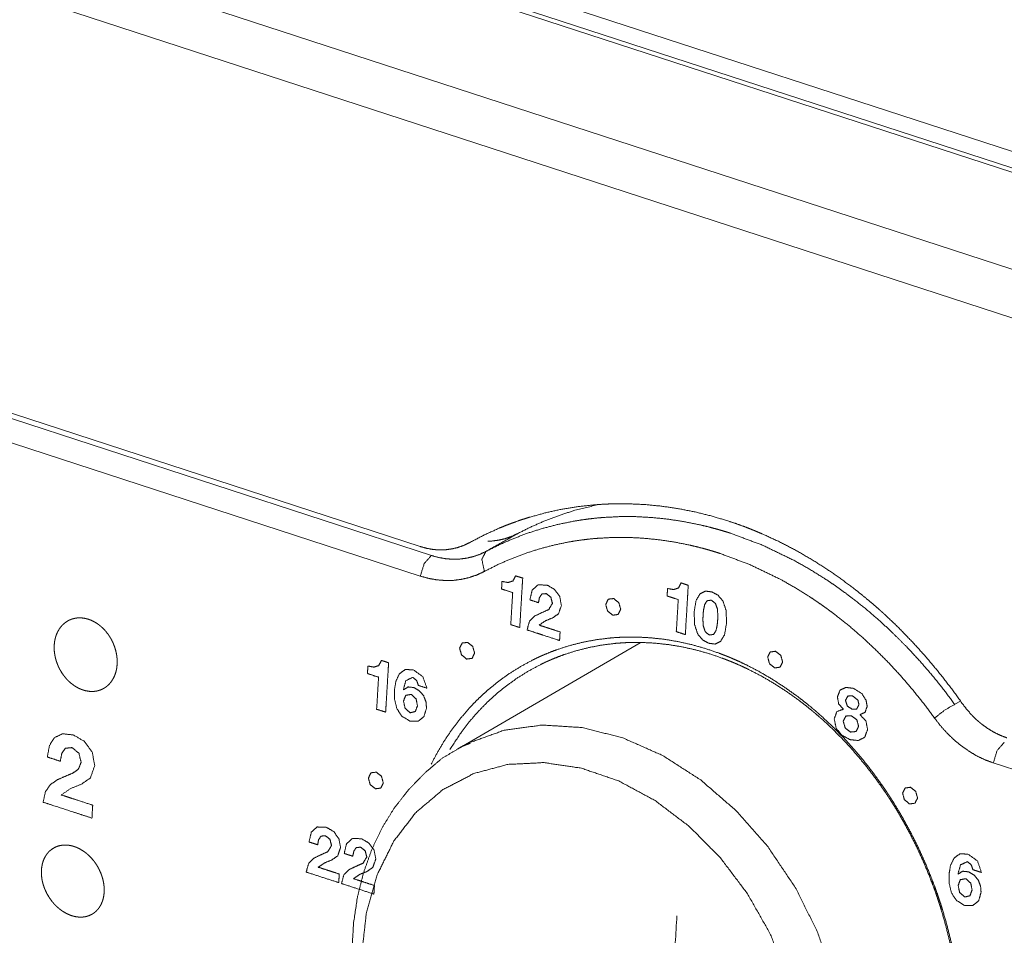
# Model space of a CAD drawing. Header units: millimetres. Extents: x 0 to 2122, y 0 to 1639.
# Tile 34 of 85: x 1306 to 1333, y 1265 to 1290. Entities that reach past the tile are written whole.
import ezdxf

# ---------------------------------------------------------------- set-up
doc = ezdxf.new("R2010")
doc.units = ezdxf.units.MM
doc.layers.add('1', color=7, linetype='Continuous', true_color=0xffffff)

msp = doc.modelspace()

# ---------------------------------------------------------------- linework, layer by layer
at = {"layer": '1', "color": 7, "linetype": 'Continuous', "lineweight": 13}
for p, q in [((1220.356, 1323.426), (1563.787, 1211.485)), ((1563.516, 1210.991), (1219.264, 1323.2)), ((1563.772, 1211.026), (1219.52, 1323.235)), ((1560.396, 1209.344), (1216.144, 1321.553)), ((1559.739, 1208.225), (1215.486, 1320.434)), ((1317.161, 1275.717), (1300.172, 1281.255)), ((1300.098, 1281.133), (1317.47, 1275.471)), ((1317.167, 1274.904), (1299.795, 1280.567)), ((1323.207, 1273.075), (1318.184, 1270.155)), ((1331.846, 1271.384), (1332.001, 1271.469)), ((1341.448, 1266.99), (1332.906, 1269.774))]:
    msp.add_line(p, q, dxfattribs=at)
for points, knots in [([(1332.044, 1271.42), (1331.724, 1271.861), (1331.391, 1272.287), (1331.045, 1272.698), (1330.687, 1273.095), (1330.317, 1273.476), (1329.933, 1273.842), (1329.884, 1273.887), (1329.835, 1273.931), (1329.786, 1273.975), (1329.736, 1274.019), (1329.637, 1274.106), (1329.537, 1274.191), (1329.336, 1274.358), (1329.134, 1274.52), (1328.722, 1274.829), (1328.304, 1275.117), (1327.877, 1275.385), (1327.444, 1275.633), (1327.002, 1275.86), (1326.552, 1276.067), (1326.439, 1276.115), (1326.325, 1276.162), (1326.211, 1276.208), (1326.097, 1276.252), (1325.869, 1276.335), (1325.64, 1276.413), (1325.182, 1276.55), (1324.722, 1276.665), (1324.262, 1276.756), (1323.8, 1276.824), (1323.337, 1276.869), (1322.873, 1276.891), (1322.757, 1276.892), (1322.641, 1276.892), (1322.526, 1276.891), (1322.411, 1276.888), (1322.182, 1276.878), (1321.954, 1276.862), (1321.503, 1276.813), (1321.058, 1276.741), (1320.619, 1276.646), (1320.185, 1276.527), (1319.971, 1276.46), (1319.758, 1276.386), (1319.652, 1276.347), (1319.546, 1276.307), (1319.441, 1276.265), (1319.337, 1276.222), (1318.925, 1276.035), (1318.524, 1275.827)], [0, 0, 0.03493, 0.06958, 0.103993, 0.138209, 0.172286, 0.206261, 0.210501, 0.214746, 0.218985, 0.223222, 0.231668, 0.240083, 0.256818, 0.273447, 0.306378, 0.338944, 0.371206, 0.403219, 0.435043, 0.46674, 0.47465, 0.482538, 0.490398, 0.498225, 0.513797, 0.529263, 0.559911, 0.590246, 0.620331, 0.650241, 0.680045, 0.709815, 0.717252, 0.724668, 0.732058, 0.739429, 0.754111, 0.768724, 0.797776, 0.826664, 0.85546, 0.884244, 0.898654, 0.913082, 0.920312, 0.927553, 0.9348, 0.942058, 0.971039, 1, 1]), ([(1319.844, 1276.074), (1320.224, 1276.264), (1320.613, 1276.433), (1321.01, 1276.582), (1321.415, 1276.711), (1322.062, 1276.87)], [0, 0, 0.179696, 0.35901, 0.538348, 0.718129, 1, 1]), ([(1318.97, 1275.581), (1319.351, 1275.772), (1319.739, 1275.941), (1320.135, 1276.09), (1320.538, 1276.217), (1320.948, 1276.324), (1321.365, 1276.409), (1321.576, 1276.444), (1321.789, 1276.474), (1322.003, 1276.498), (1322.22, 1276.517), (1322.654, 1276.538), (1323.089, 1276.537), (1323.525, 1276.514), (1323.962, 1276.469), (1324.399, 1276.403), (1324.837, 1276.315), (1325.056, 1276.263), (1325.275, 1276.205), (1325.385, 1276.175), (1325.494, 1276.142), (1325.604, 1276.109), (1325.714, 1276.074), (1326.58, 1275.747), (1327.423, 1275.341), (1327.836, 1275.108), (1328.244, 1274.856), (1328.446, 1274.723), (1328.646, 1274.584), (1328.845, 1274.441), (1329.042, 1274.292), (1329.431, 1273.983), (1329.808, 1273.657), (1330.11, 1273.377)], [0, 0, 0.035071, 0.069954, 0.104738, 0.139522, 0.174379, 0.209412, 0.227014, 0.244698, 0.26247, 0.280333, 0.316142, 0.351971, 0.387904, 0.424021, 0.460409, 0.497148, 0.515684, 0.534331, 0.543711, 0.553119, 0.562565, 0.572045, 0.64821, 0.725236, 0.764262, 0.803714, 0.823623, 0.843669, 0.863865, 0.8842, 0.925072, 0.966069, 1, 1]), ([(1319.026, 1275.862), (1319.123, 1275.866), (1319.312, 1275.89), (1319.496, 1275.932), (1319.673, 1275.994), (1319.844, 1276.074)], [0, 0, 0.114379, 0.337904, 0.558354, 0.778245, 1, 1]), ([(1317.161, 1275.717), (1317.339, 1275.668), (1317.516, 1275.637), (1317.604, 1275.629), (1317.692, 1275.624), (1317.736, 1275.624), (1317.78, 1275.625), (1317.824, 1275.626), (1317.868, 1275.629), (1318.04, 1275.652), (1318.207, 1275.693), (1318.368, 1275.751), (1318.524, 1275.827)], [0, 0, 0.130917, 0.258697, 0.321795, 0.384547, 0.415828, 0.447111, 0.478418, 0.509652, 0.633278, 0.755291, 0.877038, 1, 1]), ([(1331.294, 1271.004), (1330.994, 1271.406), (1330.684, 1271.793), (1330.364, 1272.165), (1330.034, 1272.523), (1329.693, 1272.866), (1329.342, 1273.195), (1328.981, 1273.508), (1328.609, 1273.807), (1328.514, 1273.879), (1328.419, 1273.95), (1328.324, 1274.02), (1328.228, 1274.089), (1328.036, 1274.222), (1327.843, 1274.351), (1327.451, 1274.594), (1327.055, 1274.818), (1326.245, 1275.209), (1325.413, 1275.523), (1325.307, 1275.557), (1325.202, 1275.589), (1325.097, 1275.62), (1324.991, 1275.65), (1324.78, 1275.705), (1324.57, 1275.755), (1324.149, 1275.839), (1323.729, 1275.902), (1323.309, 1275.944), (1322.89, 1275.966), (1322.471, 1275.966), (1322.053, 1275.944), (1321.845, 1275.926), (1321.639, 1275.902), (1321.434, 1275.873), (1321.232, 1275.839), (1320.831, 1275.755), (1320.437, 1275.651), (1320.049, 1275.527), (1319.669, 1275.383), (1319.295, 1275.219), (1318.929, 1275.034)], [0, 0, 0.035241, 0.070096, 0.104616, 0.138848, 0.172839, 0.206635, 0.240281, 0.273826, 0.28219, 0.290524, 0.29883, 0.307099, 0.32355, 0.339894, 0.372272, 0.404299, 0.467522, 0.530042, 0.537823, 0.545575, 0.5533, 0.560997, 0.57631, 0.591525, 0.62169, 0.651566, 0.681219, 0.710727, 0.740156, 0.769571, 0.784255, 0.798853, 0.813384, 0.827848, 0.856634, 0.885284, 0.913876, 0.942475, 0.971161, 1, 1]), ([(1317.47, 1275.471), (1317.664, 1275.417), (1317.859, 1275.383), (1318.052, 1275.367), (1318.245, 1275.372), (1318.435, 1275.396), (1318.619, 1275.439), (1318.797, 1275.5), (1318.97, 1275.581)], [0, 0, 0.130718, 0.258286, 0.38392, 0.508879, 0.632689, 0.754886, 0.876861, 1, 1]), ([(1318.97, 1275.581), (1318.857, 1275.367), (1318.929, 1275.034)], [0, 0, 0.416075, 1, 1]), ([(1317.47, 1275.471), (1317.273, 1275.247), (1317.167, 1274.904)], [0, 0, 0.452879, 1, 1]), ([(1318.929, 1275.034), (1318.728, 1274.939), (1318.519, 1274.867), (1318.303, 1274.816), (1318.08, 1274.788), (1317.853, 1274.783), (1317.625, 1274.801), (1317.397, 1274.841), (1317.167, 1274.904)], [0, 0, 0.122651, 0.244276, 0.366268, 0.489969, 0.615006, 0.740893, 0.868806, 1, 1]), ([(1319.899, 1273.492), (1319.716, 1273.551), (1319.652, 1273.572), (1319.67, 1273.882), (1319.699, 1274.36), (1319.704, 1274.452), (1319.478, 1274.526), (1319.398, 1274.551), (1319.402, 1274.605), (1319.411, 1274.759), (1319.575, 1274.728), (1319.708, 1274.77), (1319.783, 1274.912), (1319.834, 1274.895), (1319.98, 1274.848), (1319.963, 1274.579), (1319.93, 1274.025), (1319.903, 1273.567), (1319.899, 1273.492)], [0, 0, 0.051891, 0.070078, 0.153845, 0.283346, 0.308091, 0.372504, 0.395034, 0.409576, 0.451147, 0.496365, 0.534004, 0.577299, 0.591742, 0.633046, 0.705783, 0.855576, 0.979661, 1, 1]), ([(1324.447, 1273.298), (1324.383, 1273.319), (1324.2, 1273.379), (1324.218, 1273.688), (1324.234, 1273.949), (1324.252, 1274.258), (1324.026, 1274.332), (1323.947, 1274.358), (1323.95, 1274.412), (1323.959, 1274.565), (1324.123, 1274.534), (1324.256, 1274.577), (1324.331, 1274.718), (1324.382, 1274.701), (1324.527, 1274.654), (1324.511, 1274.385), (1324.496, 1274.12), (1324.463, 1273.567), (1324.447, 1273.298)], [0, 0, 0.018208, 0.070194, 0.153991, 0.224472, 0.308292, 0.372608, 0.395104, 0.409628, 0.451147, 0.496307, 0.533909, 0.577169, 0.591646, 0.633006, 0.705746, 0.777435, 0.927237, 1, 1]), ([(1320.177, 1274.252), (1320.239, 1274.517), (1320.4, 1274.664), (1320.651, 1274.657), (1320.855, 1274.538), (1320.997, 1274.344), (1321.042, 1274.097), (1320.964, 1273.871), (1320.801, 1273.757), (1320.605, 1273.678), (1320.431, 1273.559), (1320.634, 1273.493), (1320.804, 1273.438), (1321.007, 1273.372), (1321.003, 1273.31), (1320.993, 1273.135), (1320.926, 1273.157), (1320.546, 1273.281), (1320.331, 1273.351), (1320.099, 1273.426), (1320.168, 1273.67), (1320.317, 1273.812), (1320.519, 1273.907), (1320.695, 1273.987), (1320.795, 1274.156), (1320.752, 1274.325), (1320.625, 1274.424), (1320.507, 1274.413), (1320.439, 1274.314), (1320.413, 1274.175), (1320.238, 1274.232), (1320.177, 1274.252)], [0, 0, 0.044283, 0.079724, 0.120532, 0.158892, 0.198144, 0.238994, 0.277802, 0.310267, 0.344546, 0.378899, 0.41357, 0.442735, 0.477414, 0.487414, 0.51596, 0.527281, 0.592401, 0.629203, 0.668839, 0.710107, 0.743584, 0.779935, 0.81124, 0.843188, 0.871553, 0.897849, 0.917112, 0.936543, 0.959531, 0.989517, 1, 1]), ([(1325.174, 1274.471), (1325.345, 1274.38), (1325.481, 1274.217), (1325.565, 1273.97), (1325.581, 1273.626), (1325.525, 1273.298), (1325.415, 1273.111), (1325.265, 1273.039), (1325.09, 1273.061), (1324.922, 1273.151), (1324.787, 1273.315), (1324.703, 1273.566), (1324.688, 1273.917), (1324.743, 1274.237), (1324.853, 1274.421), (1325.002, 1274.492), (1325.174, 1274.471)], [0, 0, 0.050946, 0.106755, 0.175476, 0.266101, 0.353573, 0.410773, 0.45441, 0.500774, 0.55114, 0.60697, 0.676508, 0.768955, 0.854607, 0.910973, 0.954213, 1, 1]), ([(1322.671, 1273.993), (1322.601, 1273.851), (1322.452, 1273.831), (1322.311, 1273.946), (1322.26, 1274.127), (1322.33, 1274.27), (1322.479, 1274.289), (1322.62, 1274.175), (1322.671, 1273.993)], [0, 0, 0.116538, 0.227443, 0.3612, 0.499785, 0.616542, 0.727274, 0.861163, 1, 1]), ([(1325.104, 1273.287), (1325.224, 1273.303), (1325.292, 1273.414), (1325.323, 1273.567), (1325.335, 1273.706), (1325.339, 1273.84), (1325.327, 1274.003), (1325.274, 1274.152), (1325.161, 1274.244), (1325.043, 1274.228), (1324.977, 1274.118), (1324.946, 1273.969), (1324.935, 1273.836), (1324.929, 1273.695), (1324.942, 1273.529), (1324.993, 1273.379), (1325.104, 1273.287)], [0, 0, 0.052826, 0.109634, 0.177476, 0.238445, 0.297225, 0.368563, 0.437432, 0.50121, 0.553065, 0.609203, 0.675503, 0.733544, 0.795252, 0.868079, 0.937146, 1, 1]), ([(1307.11, 1272.924), (1307.112, 1273.021), (1307.123, 1273.114), (1307.131, 1273.16), (1307.142, 1273.204), (1307.148, 1273.227), (1307.155, 1273.248), (1307.162, 1273.27), (1307.169, 1273.291), (1307.204, 1273.372), (1307.247, 1273.446), (1307.259, 1273.464), (1307.271, 1273.481), (1307.283, 1273.498), (1307.297, 1273.515), (1307.324, 1273.546), (1307.353, 1273.576), (1307.415, 1273.628), (1307.482, 1273.673), (1307.5, 1273.682), (1307.518, 1273.692), (1307.536, 1273.7), (1307.555, 1273.708), (1307.592, 1273.723), (1307.631, 1273.734), (1307.67, 1273.744), (1307.71, 1273.751), (1307.731, 1273.754), (1307.751, 1273.756), (1307.772, 1273.757), (1307.793, 1273.758), (1307.877, 1273.755), (1307.961, 1273.743), (1308.004, 1273.733), (1308.046, 1273.721), (1308.068, 1273.714), (1308.089, 1273.706), (1308.11, 1273.698), (1308.131, 1273.689), (1308.214, 1273.648), (1308.294, 1273.599), (1308.313, 1273.586), (1308.333, 1273.571), (1308.352, 1273.557), (1308.371, 1273.541), (1308.409, 1273.51), (1308.445, 1273.476), (1308.514, 1273.404), (1308.577, 1273.326), (1308.593, 1273.305), (1308.607, 1273.284), (1308.622, 1273.263), (1308.636, 1273.241), (1308.662, 1273.197), (1308.687, 1273.153), (1308.71, 1273.107), (1308.732, 1273.06), (1308.751, 1273.012), (1308.769, 1272.964), (1308.799, 1272.866), (1308.821, 1272.767), (1308.825, 1272.743), (1308.829, 1272.718), (1308.832, 1272.693), (1308.835, 1272.668), (1308.839, 1272.618), (1308.841, 1272.569), (1308.838, 1272.473), (1308.828, 1272.379), (1308.824, 1272.356), (1308.819, 1272.333), (1308.814, 1272.31), (1308.809, 1272.288), (1308.796, 1272.244), (1308.782, 1272.202), (1308.766, 1272.161), (1308.747, 1272.122), (1308.738, 1272.102), (1308.727, 1272.083), (1308.716, 1272.065), (1308.705, 1272.047), (1308.656, 1271.979), (1308.601, 1271.918), (1308.571, 1271.891), (1308.539, 1271.866), (1308.523, 1271.854), (1308.506, 1271.842), (1308.489, 1271.832), (1308.472, 1271.821), (1308.401, 1271.786), (1308.325, 1271.761), (1308.305, 1271.755), (1308.286, 1271.751), (1308.266, 1271.747), (1308.245, 1271.744), (1308.205, 1271.739), (1308.164, 1271.737), (1308.08, 1271.74), (1307.996, 1271.753), (1307.974, 1271.757), (1307.953, 1271.762), (1307.931, 1271.768), (1307.91, 1271.775), (1307.868, 1271.789), (1307.826, 1271.806), (1307.785, 1271.825), (1307.744, 1271.847), (1307.723, 1271.858), (1307.703, 1271.87), (1307.682, 1271.883), (1307.662, 1271.896), (1307.585, 1271.953), (1307.511, 1272.018), (1307.476, 1272.053), (1307.441, 1272.09), (1307.408, 1272.129), (1307.377, 1272.168), (1307.318, 1272.252), (1307.266, 1272.34), (1307.254, 1272.363), (1307.243, 1272.386), (1307.231, 1272.41), (1307.221, 1272.433), (1307.201, 1272.481), (1307.183, 1272.529), (1307.166, 1272.577), (1307.152, 1272.626), (1307.146, 1272.651), (1307.14, 1272.675), (1307.135, 1272.7), (1307.13, 1272.725), (1307.115, 1272.825), (1307.11, 1272.924)], [0, 0, 0.01646, 0.032461, 0.040331, 0.04815, 0.05204, 0.055913, 0.059757, 0.063572, 0.078506, 0.093075, 0.096681, 0.100277, 0.103868, 0.107455, 0.11453, 0.12153, 0.135313, 0.149039, 0.152483, 0.155936, 0.159365, 0.162793, 0.169635, 0.176465, 0.183327, 0.190242, 0.193741, 0.197239, 0.200786, 0.204341, 0.218599, 0.233104, 0.240511, 0.248038, 0.251852, 0.255689, 0.259529, 0.263394, 0.278991, 0.294967, 0.299033, 0.303144, 0.307272, 0.311419, 0.319735, 0.3281, 0.344982, 0.362199, 0.36656, 0.370923, 0.375272, 0.379618, 0.388306, 0.39701, 0.405725, 0.414476, 0.42327, 0.432044, 0.449395, 0.466553, 0.470814, 0.475087, 0.479362, 0.483615, 0.492065, 0.500396, 0.516744, 0.532797, 0.536786, 0.540751, 0.544692, 0.548581, 0.556277, 0.563856, 0.571323, 0.578723, 0.582397, 0.586072, 0.58972, 0.593351, 0.607602, 0.621484, 0.628371, 0.635232, 0.638669, 0.642104, 0.64552, 0.648925, 0.662437, 0.676014, 0.679436, 0.682877, 0.686349, 0.689818, 0.696784, 0.703772, 0.717919, 0.732467, 0.736187, 0.739933, 0.743677, 0.747447, 0.755009, 0.762663, 0.770429, 0.778303, 0.782301, 0.78633, 0.790385, 0.79445, 0.810816, 0.827469, 0.835928, 0.844501, 0.853134, 0.86176, 0.87905, 0.89649, 0.900887, 0.905301, 0.909703, 0.914088, 0.922828, 0.931519, 0.940177, 0.948819, 0.95314, 0.957455, 0.961781, 0.966101, 0.983179, 1, 1]), ([(1330.11, 1273.377), (1330.529, 1272.96), (1330.874, 1272.589), (1331.209, 1272.203), (1331.533, 1271.801), (1331.846, 1271.384)], [0, 0, 0.22337, 0.414857, 0.607931, 0.802892, 1, 1]), ([(1317.469, 1269.744), (1317.638, 1270.065), (1317.833, 1270.391), (1318.044, 1270.703), (1318.273, 1271.001), (1318.518, 1271.285), (1318.646, 1271.421), (1318.778, 1271.552), (1318.912, 1271.678), (1319.05, 1271.8), (1319.335, 1272.029), (1319.631, 1272.239), (1319.939, 1272.431), (1320.26, 1272.604), (1320.342, 1272.644), (1320.425, 1272.683), (1320.466, 1272.702), (1320.508, 1272.72), (1320.55, 1272.739), (1320.592, 1272.757), (1320.762, 1272.826), (1320.933, 1272.889), (1321.281, 1273), (1321.634, 1273.089), (1321.994, 1273.157), (1322.359, 1273.203), (1322.544, 1273.218), (1322.731, 1273.228), (1322.825, 1273.231), (1322.919, 1273.232), (1323.013, 1273.232), (1323.108, 1273.231), (1323.487, 1273.211), (1323.865, 1273.17), (1324.243, 1273.106), (1324.621, 1273.022), (1324.998, 1272.916), (1325.375, 1272.787), (1325.469, 1272.752), (1325.563, 1272.715), (1325.61, 1272.696), (1325.657, 1272.677), (1325.704, 1272.657), (1325.75, 1272.637), (1325.936, 1272.555), (1326.12, 1272.467), (1326.484, 1272.278), (1326.841, 1272.069), (1327.191, 1271.841), (1327.535, 1271.595), (1327.705, 1271.464), (1327.873, 1271.329), (1327.956, 1271.259), (1328.039, 1271.189), (1328.121, 1271.117), (1328.203, 1271.044), (1328.521, 1270.744), (1328.828, 1270.43), (1329.124, 1270.101), (1329.408, 1269.759), (1329.681, 1269.402), (1329.942, 1269.031), (1329.974, 1268.983), (1330.006, 1268.936), (1330.037, 1268.888), (1330.069, 1268.84), (1330.13, 1268.744), (1330.191, 1268.647), (1330.31, 1268.451), (1330.425, 1268.254), (1330.644, 1267.854), (1330.847, 1267.446), (1331.036, 1267.03), (1331.21, 1266.607), (1331.291, 1266.393), (1331.369, 1266.176), (1331.406, 1266.067), (1331.443, 1265.958), (1331.478, 1265.849), (1331.512, 1265.739), (1331.639, 1265.301), (1331.748, 1264.86), (1331.797, 1264.639), (1331.841, 1264.418), (1331.861, 1264.307), (1331.881, 1264.196), (1331.899, 1264.085), (1331.917, 1263.974), (1331.975, 1263.534), (1332.016, 1263.098), (1332.039, 1262.666), (1332.045, 1262.239), (1332.035, 1261.816), (1332.006, 1261.398), (1331.997, 1261.294), (1331.986, 1261.191), (1331.98, 1261.139), (1331.974, 1261.087), (1331.967, 1261.036), (1331.961, 1260.985), (1331.931, 1260.782), (1331.898, 1260.582), (1331.818, 1260.191), (1331.722, 1259.811), (1331.61, 1259.442), (1331.481, 1259.084), (1331.41, 1258.909), (1331.335, 1258.737), (1331.316, 1258.694), (1331.296, 1258.652), (1331.276, 1258.61), (1331.256, 1258.568), (1331.215, 1258.484), (1331.173, 1258.402), (1330.996, 1258.084), (1330.804, 1257.782), (1330.598, 1257.497), (1330.379, 1257.228), (1330.144, 1256.975), (1329.895, 1256.739), (1329.831, 1256.682), (1329.765, 1256.627), (1329.699, 1256.573), (1329.632, 1256.52), (1329.497, 1256.418), (1329.358, 1256.321), (1329.074, 1256.143), (1328.779, 1255.983), (1328.473, 1255.844), (1328.157, 1255.723), (1327.994, 1255.671), (1327.829, 1255.623), (1327.787, 1255.612), (1327.745, 1255.601), (1327.703, 1255.591), (1327.661, 1255.58), (1327.577, 1255.561), (1327.492, 1255.543), (1327.149, 1255.485), (1326.8, 1255.447), (1326.446, 1255.431), (1326.086, 1255.435), (1325.596, 1255.473)], [0, 0, 0.010904, 0.022336, 0.033678, 0.044968, 0.056239, 0.06186, 0.067443, 0.072993, 0.078518, 0.089501, 0.100432, 0.111351, 0.122297, 0.12504, 0.127792, 0.129167, 0.130545, 0.131926, 0.133305, 0.138814, 0.144308, 0.155269, 0.166231, 0.177234, 0.188312, 0.193894, 0.199508, 0.202331, 0.205163, 0.208008, 0.210857, 0.222264, 0.233709, 0.245234, 0.256868, 0.268649, 0.280611, 0.283632, 0.286671, 0.288194, 0.28972, 0.291248, 0.292775, 0.298895, 0.305028, 0.317354, 0.329787, 0.342351, 0.355076, 0.36151, 0.367995, 0.371258, 0.374534, 0.377819, 0.381103, 0.394266, 0.407479, 0.420767, 0.434153, 0.447657, 0.461303, 0.463023, 0.464741, 0.466464, 0.468187, 0.471629, 0.47507, 0.481941, 0.488805, 0.502518, 0.516228, 0.529955, 0.543713, 0.550613, 0.557528, 0.560991, 0.564453, 0.567907, 0.571356, 0.585086, 0.598734, 0.605533, 0.612318, 0.615706, 0.619091, 0.622473, 0.625848, 0.639212, 0.652382, 0.665382, 0.67823, 0.690946, 0.70355, 0.706687, 0.709817, 0.711381, 0.712941, 0.714494, 0.716046, 0.722206, 0.728301, 0.740309, 0.752102, 0.763704, 0.775147, 0.78082, 0.786461, 0.787869, 0.789272, 0.790677, 0.792079, 0.794869, 0.797644, 0.808595, 0.819337, 0.829913, 0.840362, 0.850728, 0.861053, 0.863633, 0.866212, 0.868779, 0.871338, 0.876436, 0.881511, 0.891614, 0.901697, 0.911805, 0.921988, 0.927124, 0.932296, 0.933596, 0.934898, 0.936199, 0.937501, 0.940105, 0.942712, 0.953169, 0.963711, 0.974379, 0.985207, 1, 1]), ([(1325.631, 1255.746), (1326.164, 1255.702), (1326.516, 1255.697), (1326.862, 1255.713), (1327.203, 1255.749), (1327.538, 1255.805), (1327.621, 1255.823), (1327.703, 1255.841), (1327.744, 1255.851), (1327.785, 1255.861), (1327.826, 1255.872), (1327.867, 1255.883), (1328.029, 1255.929), (1328.188, 1255.98), (1328.497, 1256.097), (1328.796, 1256.233), (1329.085, 1256.388), (1329.363, 1256.562), (1329.498, 1256.656), (1329.631, 1256.755), (1329.696, 1256.807), (1329.761, 1256.859), (1329.825, 1256.913), (1329.888, 1256.968), (1330.131, 1257.198), (1330.361, 1257.445), (1330.576, 1257.707), (1330.777, 1257.986), (1330.965, 1258.28), (1331.138, 1258.59), (1331.179, 1258.67), (1331.219, 1258.752), (1331.239, 1258.793), (1331.259, 1258.834), (1331.278, 1258.875), (1331.297, 1258.917), (1331.37, 1259.085), (1331.44, 1259.256), (1331.566, 1259.605), (1331.676, 1259.966), (1331.77, 1260.337), (1331.848, 1260.72), (1331.88, 1260.915), (1331.909, 1261.113), (1331.916, 1261.163), (1331.922, 1261.213), (1331.928, 1261.264), (1331.934, 1261.314), (1331.944, 1261.415), (1331.954, 1261.517), (1331.982, 1261.926), (1331.992, 1262.339), (1331.986, 1262.756), (1331.963, 1263.179), (1331.923, 1263.605), (1331.866, 1264.036), (1331.849, 1264.144), (1331.831, 1264.253), (1331.812, 1264.361), (1331.792, 1264.469), (1331.749, 1264.686), (1331.701, 1264.902), (1331.594, 1265.332), (1331.47, 1265.761), (1331.437, 1265.868), (1331.402, 1265.975), (1331.367, 1266.082), (1331.33, 1266.188), (1331.254, 1266.4), (1331.174, 1266.61), (1331.004, 1267.023), (1330.819, 1267.43), (1330.62, 1267.828), (1330.406, 1268.219), (1330.294, 1268.412), (1330.178, 1268.603), (1330.118, 1268.698), (1330.058, 1268.792), (1330.027, 1268.839), (1329.996, 1268.885), (1329.965, 1268.932), (1329.934, 1268.978), (1329.679, 1269.341), (1329.412, 1269.689), (1329.134, 1270.024), (1328.845, 1270.345), (1328.545, 1270.652), (1328.233, 1270.945), (1328.153, 1271.016), (1328.073, 1271.086), (1327.992, 1271.155), (1327.91, 1271.223), (1327.746, 1271.355), (1327.581, 1271.483), (1327.244, 1271.724), (1326.902, 1271.946), (1326.553, 1272.15), (1326.198, 1272.335), (1326.018, 1272.421), (1325.836, 1272.502), (1325.79, 1272.521), (1325.745, 1272.54), (1325.699, 1272.559), (1325.653, 1272.578), (1325.561, 1272.614), (1325.469, 1272.648), (1325.101, 1272.774), (1324.732, 1272.878), (1324.363, 1272.961), (1323.993, 1273.022), (1323.623, 1273.063), (1323.253, 1273.083), (1323.16, 1273.084), (1323.068, 1273.084), (1322.975, 1273.083), (1322.884, 1273.081), (1322.701, 1273.071), (1322.52, 1273.057), (1322.163, 1273.012), (1321.811, 1272.946), (1321.465, 1272.859), (1321.125, 1272.752), (1320.957, 1272.69), (1320.791, 1272.623), (1320.75, 1272.605), (1320.709, 1272.587), (1320.668, 1272.569), (1320.627, 1272.551), (1320.546, 1272.513), (1320.465, 1272.473), (1320.152, 1272.305), (1319.85, 1272.118), (1319.559, 1271.913), (1319.28, 1271.69), (1319.013, 1271.448), (1318.759, 1271.188), (1318.518, 1270.911), (1318.295, 1270.62), (1317.978, 1270.139)], [0, 0, 0.016673, 0.027661, 0.038482, 0.049176, 0.059782, 0.062424, 0.065067, 0.066386, 0.067706, 0.069025, 0.070344, 0.075588, 0.080798, 0.091124, 0.101373, 0.111593, 0.121835, 0.126978, 0.132144, 0.134739, 0.137341, 0.139953, 0.142568, 0.153032, 0.163538, 0.174128, 0.184848, 0.195735, 0.206832, 0.209646, 0.212477, 0.213895, 0.21532, 0.216743, 0.218171, 0.223891, 0.229641, 0.241244, 0.253011, 0.264968, 0.277147, 0.28333, 0.289578, 0.291152, 0.292728, 0.294311, 0.295898, 0.299074, 0.302254, 0.315044, 0.327946, 0.340981, 0.354172, 0.367538, 0.3811, 0.384524, 0.387958, 0.391393, 0.394832, 0.401717, 0.408617, 0.422467, 0.436403, 0.439902, 0.443406, 0.446921, 0.450435, 0.457452, 0.464452, 0.478413, 0.49234, 0.506251, 0.520164, 0.527127, 0.534101, 0.53759, 0.541084, 0.542831, 0.544577, 0.546322, 0.548064, 0.561908, 0.575607, 0.589184, 0.602663, 0.616065, 0.629415, 0.632747, 0.636078, 0.639404, 0.642713, 0.64929, 0.655816, 0.668724, 0.681469, 0.69408, 0.706584, 0.712809, 0.719016, 0.720566, 0.722114, 0.723663, 0.72521, 0.728292, 0.731358, 0.743496, 0.755452, 0.767259, 0.778954, 0.790574, 0.802151, 0.805044, 0.807932, 0.810807, 0.813672, 0.819375, 0.825039, 0.83629, 0.84746, 0.858591, 0.869722, 0.875298, 0.880892, 0.882292, 0.883694, 0.885094, 0.886491, 0.889284, 0.892072, 0.903184, 0.91427, 0.92537, 0.936519, 0.94776, 0.95913, 0.970572, 0.982031, 1, 1]), ([(1318.658, 1272.789), (1318.588, 1272.647), (1318.439, 1272.627), (1318.298, 1272.742), (1318.247, 1272.924), (1318.317, 1273.066), (1318.466, 1273.085), (1318.607, 1272.971), (1318.658, 1272.789)], [0, 0, 0.116642, 0.227447, 0.361346, 0.499995, 0.616583, 0.727501, 0.861276, 1, 1]), ([(1327.12, 1272.545), (1327.05, 1272.403), (1326.901, 1272.383), (1326.76, 1272.498), (1326.709, 1272.679), (1326.779, 1272.821), (1326.928, 1272.841), (1327.07, 1272.727), (1327.12, 1272.545)], [0, 0, 0.116706, 0.227529, 0.361354, 0.50018, 0.616749, 0.727572, 0.86135, 1, 1]), ([(1316.215, 1271.169), (1316.151, 1271.19), (1315.968, 1271.25), (1315.987, 1271.559), (1316.002, 1271.82), (1316.021, 1272.129), (1315.794, 1272.203), (1315.715, 1272.229), (1315.724, 1272.383), (1315.727, 1272.436), (1315.891, 1272.405), (1316.024, 1272.448), (1316.099, 1272.589), (1316.15, 1272.573), (1316.245, 1272.542), (1316.296, 1272.525), (1316.28, 1272.256), (1316.247, 1271.703), (1316.231, 1271.438), (1316.215, 1271.169)], [0, 0, 0.018183, 0.070104, 0.15391, 0.224378, 0.308183, 0.372601, 0.395156, 0.436668, 0.451213, 0.496426, 0.534072, 0.577314, 0.591767, 0.618618, 0.633071, 0.705821, 0.855597, 0.927272, 1, 1]), ([(1317.113, 1271.903), (1317.064, 1272.04), (1316.96, 1272.125), (1316.77, 1272.035), (1316.702, 1271.788), (1316.704, 1271.786), (1316.706, 1271.784), (1316.831, 1271.86), (1316.989, 1271.845), (1317.14, 1271.757), (1317.26, 1271.615), (1317.323, 1271.449), (1317.337, 1271.282), (1317.268, 1271.048), (1317.108, 1270.919), (1316.881, 1270.925), (1316.656, 1271.06), (1316.522, 1271.268), (1316.462, 1271.517), (1316.456, 1271.778), (1316.497, 1272.02), (1316.593, 1272.221), (1316.751, 1272.339), (1316.975, 1272.331), (1317.235, 1272.146), (1317.348, 1271.827), (1317.174, 1271.884), (1317.113, 1271.903)], [0, 0, 0.027558, 0.053251, 0.093234, 0.141765, 0.142306, 0.142838, 0.170767, 0.201038, 0.234131, 0.269649, 0.303332, 0.335257, 0.381623, 0.420545, 0.46373, 0.51367, 0.560584, 0.609343, 0.659018, 0.705656, 0.748055, 0.785506, 0.828168, 0.888827, 0.953124, 0.987849, 1, 1]), ([(1329.056, 1271.825), (1329.292, 1271.682), (1329.412, 1271.494), (1329.441, 1271.328), (1329.385, 1271.166), (1329.247, 1271.101), (1329.246, 1271.099), (1329.246, 1271.097), (1329.407, 1270.927), (1329.454, 1270.692), (1329.372, 1270.477), (1329.195, 1270.39), (1328.973, 1270.414), (1328.752, 1270.532), (1328.59, 1270.727), (1328.537, 1270.989), (1328.611, 1271.186), (1328.786, 1271.248), (1328.786, 1271.249), (1328.786, 1271.251), (1328.658, 1271.398), (1328.624, 1271.589), (1328.698, 1271.773), (1328.859, 1271.847), (1329.056, 1271.825)], [0, 0, 0.064907, 0.117347, 0.15689, 0.197152, 0.233088, 0.233516, 0.233925, 0.289035, 0.345482, 0.39955, 0.446035, 0.498408, 0.557398, 0.61697, 0.679889, 0.729296, 0.772936, 0.773365, 0.773774, 0.8196, 0.865172, 0.911825, 0.953445, 1, 1]), ([(1316.706, 1271.47), (1316.748, 1271.279), (1316.888, 1271.153), (1317.03, 1271.187), (1317.088, 1271.341), (1317.053, 1271.531), (1316.918, 1271.657), (1316.765, 1271.63), (1316.706, 1271.47)], [0, 0, 0.139374, 0.274023, 0.378396, 0.496191, 0.634855, 0.767157, 0.878003, 1, 1]), ([(1329.022, 1271.252), (1329.153, 1271.255), (1329.215, 1271.371), (1329.188, 1271.501), (1329.043, 1271.618), (1328.91, 1271.611), (1328.846, 1271.491), (1328.894, 1271.339), (1329.022, 1271.252)], [0, 0, 0.113185, 0.225469, 0.340153, 0.499501, 0.613711, 0.730919, 0.867573, 1, 1]), ([(1331.846, 1271.384), (1331.569, 1271.223), (1331.294, 1271.004)], [0, 0, 0.477093, 1, 1]), ([(1332.044, 1271.42), (1332.171, 1271.252), (1332.308, 1271.097), (1332.379, 1271.024), (1332.453, 1270.954), (1332.491, 1270.921), (1332.529, 1270.888), (1332.568, 1270.856), (1332.608, 1270.825), (1332.77, 1270.71), (1332.936, 1270.611), (1333.107, 1270.529), (1333.282, 1270.462)], [0, 0, 0.132138, 0.261827, 0.326007, 0.389846, 0.421639, 0.453403, 0.485147, 0.516848, 0.64144, 0.762891, 0.882115, 1, 1]), ([(1328.986, 1270.622), (1329.138, 1270.637), (1329.208, 1270.782), (1329.156, 1270.959), (1329.012, 1271.067), (1328.856, 1271.062), (1328.784, 1270.922), (1328.838, 1270.734), (1328.986, 1270.622)], [0, 0, 0.111596, 0.229196, 0.363441, 0.494277, 0.607932, 0.722055, 0.864599, 1, 1]), ([(1332.906, 1269.774), (1332.679, 1269.86), (1332.457, 1269.966), (1332.241, 1270.093), (1332.03, 1270.241), (1331.829, 1270.407), (1331.639, 1270.59), (1331.461, 1270.789), (1331.294, 1271.004)], [0, 0, 0.117836, 0.237157, 0.358768, 0.483501, 0.610374, 0.738284, 0.867919, 1, 1]), ([(1318.495, 1270.32), (1319.471, 1270.672), (1320.521, 1270.815), (1321.616, 1270.745), (1322.726, 1270.464), (1323.821, 1269.981), (1324.869, 1269.307), (1325.844, 1268.462), (1326.718, 1267.468), (1327.467, 1266.354), (1328.07, 1265.149), (1328.512, 1263.886), (1328.779, 1262.601), (1328.866, 1261.327), (1328.768, 1260.101), (1328.49, 1258.956), (1328.038, 1257.922), (1327.426, 1257.029), (1326.669, 1256.3), (1325.788, 1255.757)], [0, 0, 0.045688, 0.092337, 0.140635, 0.191028, 0.243695, 0.298567, 0.355346, 0.413576, 0.472677, 0.532002, 0.590877, 0.648679, 0.704854, 0.758999, 0.81089, 0.860538, 0.908216, 0.954454, 1, 1]), ([(1306.923, 1269.937), (1306.978, 1270.249), (1307.12, 1270.47), (1307.34, 1270.575), (1307.634, 1270.544), (1307.941, 1270.366), (1308.155, 1270.073), (1308.223, 1269.702), (1308.105, 1269.364), (1307.86, 1269.192), (1307.566, 1269.075), (1307.305, 1268.896), (1307.529, 1268.823), (1307.737, 1268.755), (1308.105, 1268.635), (1308.169, 1268.614), (1308.163, 1268.522), (1308.147, 1268.26), (1307.881, 1268.346), (1307.619, 1268.432), (1307.072, 1268.61), (1306.806, 1268.697), (1306.871, 1268.989), (1307.009, 1269.183), (1307.204, 1269.315), (1307.437, 1269.419), (1307.615, 1269.491), (1307.773, 1269.599), (1307.85, 1269.791), (1307.787, 1270.046), (1307.595, 1270.195), (1307.418, 1270.177), (1307.317, 1270.029), (1307.278, 1269.821), (1307.222, 1269.839), (1306.978, 1269.918), (1306.923, 1269.937)], [0, 0, 0.034383, 0.062677, 0.089127, 0.12111, 0.159429, 0.198632, 0.239415, 0.278132, 0.310531, 0.344757, 0.379029, 0.404512, 0.428158, 0.470018, 0.477298, 0.487261, 0.515733, 0.545995, 0.575801, 0.638084, 0.668343, 0.70072, 0.726523, 0.751908, 0.779551, 0.800348, 0.821037, 0.843411, 0.871771, 0.898025, 0.917247, 0.936665, 0.959608, 0.96592, 0.993687, 1, 1]), ([(1318.533, 1270.313), (1318.414, 1270.268), (1318.298, 1270.219), (1317.764, 1269.9), (1317.283, 1269.493), (1316.845, 1269.039), (1316.454, 1268.54), (1316.115, 1267.99), (1315.833, 1267.395), (1315.607, 1266.759), (1315.441, 1266.092), (1315.335, 1265.392), (1315.291, 1264.672), (1315.311, 1263.934), (1315.393, 1263.188), (1315.538, 1262.439), (1315.743, 1261.696), (1316.008, 1260.964), (1316.33, 1260.251), (1316.705, 1259.563), (1317.131, 1258.907), (1317.578, 1258.32), (1318.062, 1257.773), (1318.126, 1257.707), (1318.191, 1257.641)], [0, 0, 0.008646, 0.017247, 0.059658, 0.102641, 0.145634, 0.18883, 0.232907, 0.277748, 0.323816, 0.370678, 0.418953, 0.468096, 0.51847, 0.569603, 0.621631, 0.674205, 0.727278, 0.780577, 0.834009, 0.887328, 0.937625, 0.987471, 0.993742, 1, 1]), ([(1318.184, 1270.155), (1318.338, 1270.24), (1318.495, 1270.32)], [0, 0, 0.49982, 1, 1]), ([(1333.209, 1270.341), (1333.012, 1270.117), (1332.906, 1269.774)], [0, 0, 0.452924, 1, 1]), ([(1318.246, 1257.908), (1319.147, 1257.119), (1320.118, 1256.493), (1321.133, 1256.047), (1322.161, 1255.794), (1323.174, 1255.742), (1324.143, 1255.891), (1325.038, 1256.239), (1325.836, 1256.774), (1326.512, 1257.481), (1327.048, 1258.34), (1327.427, 1259.327), (1327.639, 1260.412), (1327.678, 1261.565), (1327.543, 1262.752), (1327.238, 1263.94), (1326.771, 1265.094), (1326.155, 1266.18), (1325.409, 1267.169), (1324.555, 1268.031), (1323.615, 1268.741), (1322.619, 1269.279), (1321.594, 1269.63), (1320.569, 1269.783), (1319.575, 1269.734), (1318.639, 1269.485), (1317.79, 1269.042), (1317.05, 1268.418), (1316.442, 1267.632), (1315.983, 1266.706), (1315.686, 1265.667), (1315.56, 1264.543), (1315.608, 1263.369), (1315.829, 1262.177), (1316.217, 1261.002), (1316.76, 1259.878), (1317.443, 1258.836), (1318.246, 1257.908)], [0, 0, 0.029183, 0.057364, 0.084387, 0.110214, 0.134948, 0.158839, 0.182264, 0.205678, 0.229535, 0.254221, 0.27999, 0.306953, 0.335079, 0.364217, 0.394119, 0.42447, 0.45492, 0.485111, 0.514703, 0.543411, 0.571026, 0.597448, 0.622705, 0.646978, 0.670583, 0.693943, 0.717525, 0.741755, 0.766959, 0.793321, 0.820878, 0.849535, 0.879091, 0.909259, 0.939705, 0.970069, 1, 1]), ([(1316.151, 1269.227), (1316.081, 1269.084), (1315.932, 1269.064), (1315.79, 1269.179), (1315.74, 1269.36), (1315.81, 1269.503), (1315.959, 1269.522), (1316.1, 1269.408), (1316.151, 1269.227)], [0, 0, 0.116808, 0.227529, 0.361424, 0.50024, 0.616829, 0.727724, 0.861477, 1, 1]), ([(1330.826, 1268.81), (1330.756, 1268.668), (1330.607, 1268.648), (1330.465, 1268.762), (1330.415, 1268.944), (1330.485, 1269.086), (1330.634, 1269.106), (1330.775, 1268.991), (1330.826, 1268.81)], [0, 0, 0.116612, 0.227416, 0.361228, 0.499789, 0.616511, 0.727444, 0.861247, 1, 1]), ([(1314.11, 1267.604), (1314.173, 1267.869), (1314.334, 1268.016), (1314.584, 1268.009), (1314.788, 1267.89), (1314.931, 1267.695), (1314.976, 1267.448), (1314.898, 1267.223), (1314.735, 1267.109), (1314.539, 1267.03), (1314.365, 1266.911), (1314.567, 1266.845), (1314.738, 1266.79), (1314.94, 1266.724), (1314.93, 1266.548), (1314.926, 1266.487), (1314.86, 1266.509), (1314.479, 1266.633), (1314.099, 1266.757), (1314.033, 1266.778), (1314.102, 1267.022), (1314.251, 1267.164), (1314.453, 1267.259), (1314.628, 1267.339), (1314.728, 1267.508), (1314.686, 1267.677), (1314.558, 1267.776), (1314.44, 1267.765), (1314.373, 1267.666), (1314.347, 1267.527), (1314.285, 1267.547), (1314.11, 1267.604)], [0, 0, 0.044288, 0.079732, 0.120503, 0.158897, 0.198161, 0.239015, 0.277827, 0.310284, 0.344574, 0.378938, 0.413599, 0.44275, 0.477411, 0.505959, 0.515947, 0.527265, 0.592392, 0.657518, 0.668841, 0.710113, 0.743594, 0.779942, 0.811263, 0.8432, 0.871562, 0.897871, 0.917148, 0.936582, 0.959569, 0.970054, 1, 1]), ([(1315.077, 1267.289), (1315.14, 1267.554), (1315.301, 1267.7), (1315.551, 1267.693), (1315.755, 1267.575), (1315.898, 1267.38), (1315.943, 1267.133), (1315.865, 1266.908), (1315.702, 1266.793), (1315.506, 1266.715), (1315.332, 1266.596), (1315.534, 1266.53), (1315.704, 1266.474), (1315.907, 1266.408), (1315.903, 1266.347), (1315.893, 1266.172), (1315.827, 1266.194), (1315.446, 1266.318), (1315.066, 1266.442), (1315, 1266.463), (1315.069, 1266.707), (1315.218, 1266.849), (1315.42, 1266.944), (1315.595, 1267.023), (1315.695, 1267.192), (1315.653, 1267.362), (1315.525, 1267.461), (1315.407, 1267.449), (1315.34, 1267.351), (1315.313, 1267.212), (1315.252, 1267.232), (1315.138, 1267.269), (1315.077, 1267.289)], [0, 0, 0.044286, 0.079717, 0.120514, 0.158911, 0.198176, 0.239031, 0.277841, 0.310307, 0.344603, 0.378962, 0.413635, 0.442771, 0.477439, 0.48744, 0.515988, 0.52731, 0.592433, 0.657544, 0.668874, 0.710148, 0.743618, 0.779964, 0.811277, 0.843215, 0.871578, 0.897886, 0.91715, 0.936582, 0.959571, 0.970055, 0.989516, 1, 1]), ([(1306.767, 1266.908), (1306.759, 1266.816), (1306.759, 1266.723), (1306.762, 1266.675), (1306.768, 1266.627), (1306.771, 1266.603), (1306.775, 1266.578), (1306.78, 1266.554), (1306.784, 1266.529), (1306.809, 1266.433), (1306.842, 1266.337), (1306.851, 1266.313), (1306.861, 1266.29), (1306.872, 1266.266), (1306.883, 1266.243), (1306.906, 1266.196), (1306.93, 1266.151), (1306.984, 1266.064), (1307.044, 1265.981), (1307.06, 1265.961), (1307.077, 1265.941), (1307.093, 1265.921), (1307.11, 1265.902), (1307.145, 1265.866), (1307.181, 1265.831), (1307.218, 1265.797), (1307.256, 1265.766), (1307.275, 1265.75), (1307.295, 1265.736), (1307.314, 1265.721), (1307.335, 1265.707), (1307.416, 1265.657), (1307.499, 1265.616), (1307.541, 1265.598), (1307.583, 1265.583), (1307.605, 1265.576), (1307.626, 1265.57), (1307.647, 1265.564), (1307.668, 1265.559), (1307.752, 1265.545), (1307.835, 1265.54), (1307.855, 1265.54), (1307.876, 1265.541), (1307.896, 1265.542), (1307.916, 1265.545), (1307.956, 1265.55), (1307.994, 1265.559), (1308.068, 1265.582), (1308.138, 1265.614), (1308.155, 1265.624), (1308.172, 1265.634), (1308.188, 1265.645), (1308.204, 1265.656), (1308.234, 1265.679), (1308.263, 1265.705), (1308.29, 1265.733), (1308.316, 1265.763), (1308.341, 1265.794), (1308.363, 1265.828), (1308.403, 1265.9), (1308.435, 1265.977), (1308.442, 1265.997), (1308.448, 1266.018), (1308.454, 1266.039), (1308.459, 1266.061), (1308.468, 1266.104), (1308.476, 1266.148), (1308.484, 1266.239), (1308.484, 1266.333), (1308.482, 1266.358), (1308.48, 1266.382), (1308.478, 1266.406), (1308.475, 1266.43), (1308.468, 1266.479), (1308.459, 1266.527), (1308.448, 1266.575), (1308.434, 1266.624), (1308.427, 1266.648), (1308.419, 1266.672), (1308.411, 1266.696), (1308.402, 1266.72), (1308.362, 1266.815), (1308.316, 1266.906), (1308.29, 1266.951), (1308.262, 1266.994), (1308.248, 1267.016), (1308.233, 1267.037), (1308.218, 1267.058), (1308.202, 1267.078), (1308.137, 1267.156), (1308.067, 1267.228), (1308.049, 1267.246), (1308.03, 1267.262), (1308.011, 1267.279), (1307.992, 1267.294), (1307.954, 1267.324), (1307.914, 1267.352), (1307.833, 1267.402), (1307.75, 1267.444), (1307.729, 1267.453), (1307.708, 1267.462), (1307.687, 1267.47), (1307.666, 1267.477), (1307.623, 1267.49), (1307.581, 1267.501), (1307.539, 1267.509), (1307.497, 1267.515), (1307.476, 1267.517), (1307.455, 1267.519), (1307.434, 1267.52), (1307.413, 1267.52), (1307.332, 1267.516), (1307.254, 1267.501), (1307.216, 1267.491), (1307.179, 1267.478), (1307.143, 1267.462), (1307.108, 1267.445), (1307.043, 1267.403), (1306.982, 1267.354), (1306.968, 1267.34), (1306.954, 1267.325), (1306.941, 1267.311), (1306.928, 1267.295), (1306.904, 1267.264), (1306.881, 1267.23), (1306.86, 1267.195), (1306.841, 1267.158), (1306.832, 1267.14), (1306.824, 1267.12), (1306.816, 1267.1), (1306.808, 1267.08), (1306.784, 1266.996), (1306.767, 1266.908)], [0, 0, 0.015856, 0.032004, 0.040238, 0.048578, 0.052805, 0.057075, 0.061348, 0.065621, 0.08281, 0.100206, 0.104603, 0.109014, 0.113465, 0.117918, 0.126809, 0.135665, 0.153338, 0.171029, 0.175468, 0.179907, 0.18432, 0.188697, 0.19741, 0.206029, 0.214579, 0.223091, 0.22733, 0.231559, 0.235772, 0.239979, 0.256416, 0.272381, 0.280219, 0.287985, 0.291844, 0.295674, 0.299464, 0.303225, 0.317889, 0.332154, 0.335686, 0.339206, 0.342717, 0.346196, 0.353063, 0.35983, 0.373206, 0.386528, 0.38987, 0.393206, 0.396527, 0.399858, 0.406503, 0.41316, 0.419876, 0.426659, 0.433557, 0.440532, 0.45461, 0.469059, 0.472738, 0.476463, 0.480233, 0.484035, 0.49169, 0.499423, 0.51515, 0.531355, 0.535504, 0.53969, 0.543867, 0.548069, 0.556505, 0.564986, 0.573549, 0.582182, 0.586543, 0.590915, 0.595328, 0.599743, 0.617402, 0.635062, 0.643918, 0.652815, 0.657278, 0.661746, 0.666181, 0.670592, 0.688093, 0.705394, 0.709706, 0.714012, 0.718313, 0.722581, 0.731024, 0.739357, 0.755689, 0.771712, 0.775685, 0.779615, 0.783508, 0.787372, 0.794984, 0.802472, 0.809878, 0.817198, 0.820834, 0.824461, 0.828067, 0.831642, 0.845649, 0.859327, 0.866112, 0.872904, 0.879661, 0.886361, 0.899698, 0.913157, 0.916561, 0.919985, 0.923433, 0.926869, 0.933773, 0.940724, 0.947743, 0.954863, 0.958468, 0.962098, 0.965784, 0.969487, 0.984527, 1, 1]), ([(1332.347, 1266.843), (1332.299, 1266.979), (1332.194, 1267.064), (1332.004, 1266.974), (1331.937, 1266.728), (1331.938, 1266.725), (1331.94, 1266.723), (1332.065, 1266.8), (1332.223, 1266.785), (1332.374, 1266.697), (1332.495, 1266.554), (1332.557, 1266.388), (1332.571, 1266.221), (1332.502, 1265.987), (1332.343, 1265.858), (1332.115, 1265.864), (1331.891, 1266), (1331.757, 1266.207), (1331.696, 1266.456), (1331.69, 1266.717), (1331.731, 1266.96), (1331.828, 1267.161), (1331.986, 1267.278), (1332.21, 1267.271), (1332.47, 1267.085), (1332.582, 1266.766), (1332.521, 1266.786), (1332.347, 1266.843)], [0, 0, 0.027548, 0.053187, 0.093191, 0.141697, 0.142247, 0.142784, 0.170761, 0.20098, 0.23412, 0.26975, 0.303341, 0.335217, 0.381612, 0.420512, 0.463712, 0.513629, 0.560542, 0.609304, 0.658931, 0.705602, 0.748028, 0.785491, 0.828152, 0.888819, 0.953105, 0.965271, 1, 1]), ([(1331.941, 1266.409), (1331.982, 1266.219), (1332.122, 1266.093), (1332.264, 1266.126), (1332.323, 1266.28), (1332.288, 1266.471), (1332.152, 1266.596), (1332, 1266.569), (1331.941, 1266.409)], [0, 0, 0.139295, 0.273784, 0.378211, 0.495999, 0.634839, 0.767277, 0.87794, 1, 1])]:
    msp.add_open_spline(points, degree=1, knots=knots, dxfattribs=at)
for points in [[(1319.844, 1276.074), (1318.97, 1275.581)], [(1324.216, 1265.577), (1324.039, 1262.6)]]:
    msp.add_open_spline(points, degree=1, dxfattribs=at)

doc.saveas('drawing.dxf')
